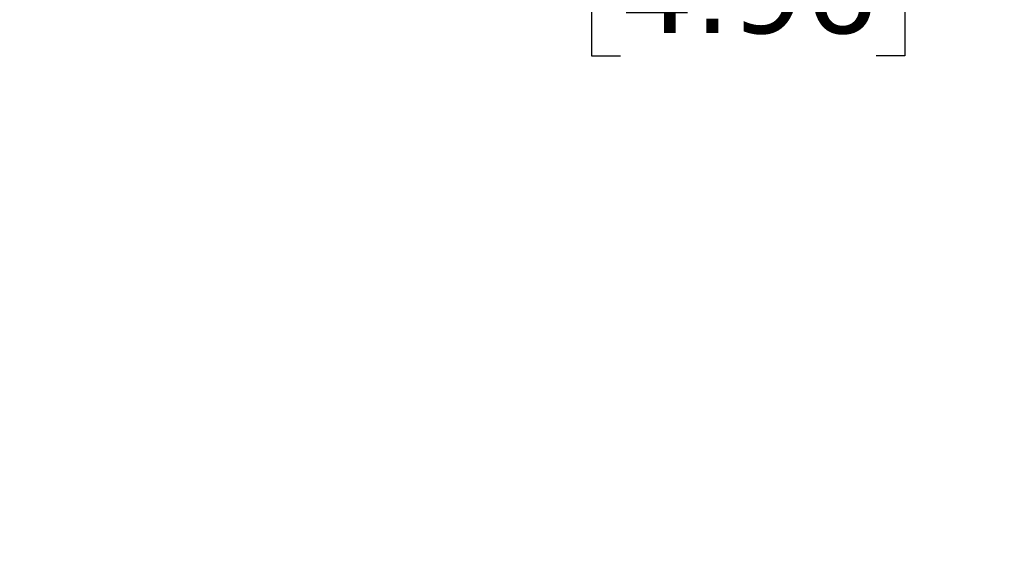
# Model space of a CAD drawing. Header units: millimetres. Extents: x 6 to 273, y 6 to 210.
# Tile 38 of 47: x 169 to 193, y 128 to 142. Entities that reach past the tile are written whole.
import ezdxf

# ---------------------------------------------------------------- set-up
doc = ezdxf.new("R2010")
doc.units = ezdxf.units.MM
doc.linetypes.add('SLD-Solid', pattern=[0])
doc.layers.add('DIMENSIONS', color=140, linetype='SLD-Solid', lineweight=25)
doc.styles.add('SLDTEXTSTYLE0', font='VERDANA.TTF')
doc.dimstyles.new('SLDDIMSTYLE0', dxfattribs={"dimtxt": 2.158008, "dimasz": 3.302, "dimexe": 0, "dimexo": 0.0625, "dimgap": 0.539502, "dimtad": 0, "dimtih": 1, "dimtoh": 1, "dimrnd": 1e-09, "dimzin": 4, "dimdsep": 46, "dimtxsty": 'SLDTEXTSTYLE0', "dimsah": 1, "dimcen": 0.09, "dimadec": 0, "dimazin": 1, "dimtfac": 1, "dimtofl": 0, "dimtmove": 0, "dimatfit": 3, "dimfxl": 0, "dimfrac": 2, "dimtolj": 1, "dimtzin": 12, "dimarcsym": 0})

# ---------------------------------------------------------------- blocks, each defined once
blk = doc.blocks.new('_D_5')
at = {"layer": 'DIMENSIONS'}
for p, q in [((118.966, 128.837), (118.966, 147.242)), ((244.966, 128.337), (244.966, 147.242)), ((118.966, 144.067), (180.659, 144.067)), ((183.584, 144.067), (182.859, 144.067)), ((182.859, 144.067), (182.859, 140.637)), ((189.996, 144.067), (190.721, 144.067)), ((190.721, 144.067), (190.721, 140.637)), ((244.966, 144.067), (192.92, 144.067)), ((182.859, 140.637), (183.584, 140.637)), ((190.721, 140.637), (189.996, 140.637))]:
    blk.add_line(p, q, dxfattribs=at)
for points in [[(118.966, 144.067), (122.268, 143.559), (122.268, 144.575)], [(244.966, 144.067), (241.664, 144.575), (241.664, 143.559)]]:
    blk.add_solid(points, dxfattribs=at)
at = {"layer": 'DIMENSIONS', "char_height": 2.1167, "attachment_point": 1, "style": 'SLDTEXTSTYLE0'}
for s, insert in [('126.0', (182.686, 147.238)), ('4.96', (183.584, 143.326))]:
    blk.add_mtext(s, dxfattribs=dict(at, insert=insert))

msp = doc.modelspace()

# ---------------------------------------------------------------- dimensions: what is measured, and where the dimension line sits
at = {"layer": 'DIMENSIONS'}
dim = msp.add_linear_dim(base=(118.966, 144.067), p1=(244.966, 127.067), p2=(118.966, 127.567), dimstyle='SLDDIMSTYLE0', dxfattribs=at)
dim.commit()
dim.dimension.update_dxf_attribs({"geometry": '_D_5', "text_midpoint": (186.79, 144.067), "dimtype": 160})

doc.saveas('drawing.dxf')
